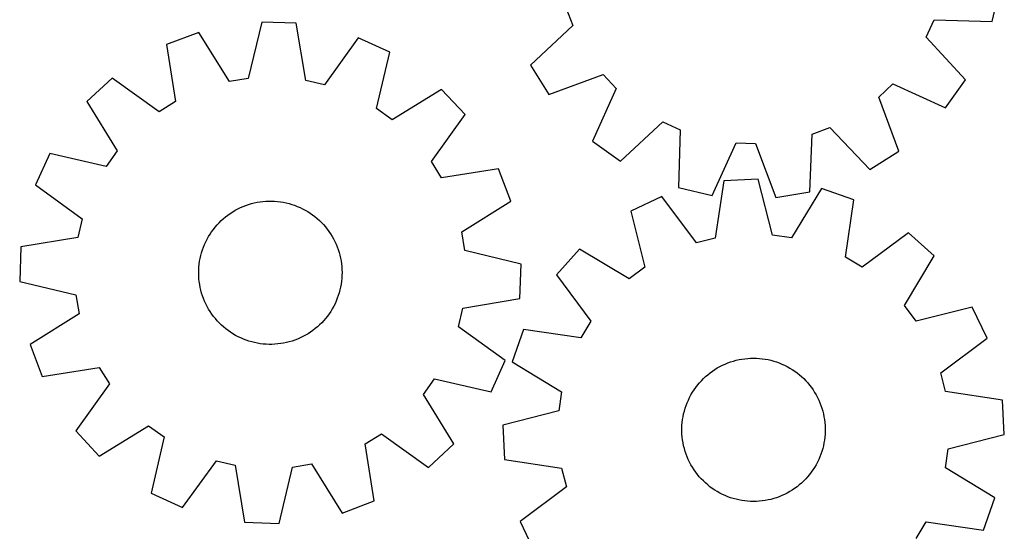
# Model space of a CAD drawing. Header units: millimetres. Extents: x 7 to 1243, y 7 to 1312.
# Tile 9 of 19: x 913 to 1243, y 473 to 645. Entities that reach past the tile are written whole.
import ezdxf

# ---------------------------------------------------------------- set-up
doc = ezdxf.new("R2010")
doc.units = ezdxf.units.MM
doc.layers.add('CUT', color=7, linetype='CONTINUOUS', true_color=0x000000)

msp = doc.modelspace()

# ---------------------------------------------------------------- linework, layer by layer
at = {"layer": 'CUT'}
for p, q in [((1239.077983, 643.878877), (1241.702786, 655.112571)), ((1096.398217, 648.548864), (1098.660344, 642.530104)), ((994.514639, 643.697504), (990.021933, 624.849215)), ((1006.044162, 643.303073), (994.514639, 643.697504)), ((1009.238252, 624.191815), (1006.044162, 643.303073)), ((1217.053873, 638.599545), (1219.710214, 644.455016)), ((1219.710214, 644.455016), (1239.077983, 643.878877)), ((973.411934, 640.245341), (962.609102, 636.197591)), ((983.676451, 623.811166), (973.411934, 640.245341)), ((1098.660344, 642.530104), (1084.557871, 629.242415)), ((1026.861605, 638.4168), (1015.497958, 622.722536)), ((1037.362553, 633.640236), (1026.861605, 638.4168)), ((1230.243985, 624.405766), (1217.053873, 638.599545)), ((962.609102, 636.197591), (965.67131, 617.064758)), ((1032.999946, 614.76141), (1037.362553, 633.640236)), ((1084.557871, 629.242415), (1090.645277, 619.442978)), ((944.433829, 624.932552), (936.002321, 617.058853)), ((960.206093, 613.677415), (944.433829, 624.932552)), ((990.021933, 624.849215), (983.676451, 623.811166)), ((1015.497958, 622.722536), (1009.238252, 624.191815)), ((1090.645277, 619.442978), (1108.806256, 626.197328)), ((1108.806256, 626.197328), (1113.199468, 621.502398)), ((1223.520035, 615.031654), (1230.243985, 624.405766)), ((1054.725467, 621.159418), (1038.220891, 611.008488)), ((1062.599166, 612.727909), (1054.725467, 621.159418)), ((1113.199468, 621.502398), (1105.255462, 603.829391)), ((1201.152097, 618.582449), (1205.847028, 622.975661)), ((1205.847028, 622.975661), (1223.520035, 615.031654)), ((936.002321, 617.058853), (946.153251, 600.554277)), ((965.67131, 617.064758), (960.206093, 613.677415)), ((1207.906448, 600.421469), (1201.152097, 618.582449)), ((1038.220891, 611.008488), (1032.999946, 614.76141)), ((1051.344028, 596.955646), (1062.599166, 612.727909)), ((1114.629573, 597.105441), (1128.823352, 610.295553)), ((1128.823352, 610.295553), (1134.678823, 607.639212)), ((1134.678823, 607.639212), (1134.102685, 588.271443)), ((1178.800561, 606.174409), (1184.819321, 608.436536)), ((1184.819321, 608.436536), (1198.107011, 594.334064)), ((1105.255462, 603.829391), (1114.629573, 597.105441)), ((1178.090861, 586.811074), (1178.800561, 606.174409)), ((946.153251, 600.554277), (942.400329, 595.333332)), ((1145.336379, 585.64664), (1153.402083, 603.264438)), ((1153.402083, 603.264438), (1159.828371, 603.051091)), ((1159.828371, 603.051091), (1166.707813, 584.937127)), ((1198.107011, 594.334064), (1207.906448, 600.421469)), ((923.521503, 599.695939), (918.744939, 589.194992)), ((942.400329, 595.333332), (923.521503, 599.695939)), ((1054.731371, 591.490429), (1051.344028, 596.955646)), ((1073.864204, 594.552637), (1054.731371, 591.490429)), ((1077.911955, 583.749805), (1073.864204, 594.552637)), ((1149.275001, 590.540545), (1146.380143, 571.381678)), ((1160.796946, 591.115215), (1149.275001, 590.540545)), ((1165.583834, 572.339483), (1160.796946, 591.115215)), ((918.744939, 589.194992), (934.439203, 577.831344)), ((1134.102685, 588.271443), (1145.336379, 585.64664)), ((1181.951053, 587.993457), (1171.944772, 571.400785)), ((1192.815859, 584.115125), (1181.951053, 587.993457)), ((994.919332, 583.617539), (995.89503, 583.699435)), ((995.89503, 583.699435), (996.873258, 583.741466)), ((996.873258, 583.741466), (997.852385, 583.743562)), ((997.852385, 583.743562), (998.830783, 583.705718)), ((998.830783, 583.705718), (999.806824, 583.627999)), ((999.806824, 583.627999), (1000.778882, 583.510533)), ((1061.47778, 573.485288), (1077.911955, 583.749805)), ((1128.53651, 585.329348), (1118.111537, 580.389165)), ((1140.144179, 569.814696), (1128.53651, 585.329348)), ((1166.707813, 584.937127), (1178.090861, 586.811074)), ((1190.053205, 564.936747), (1192.815859, 584.115125)), ((984.809604, 580.171195), (985.653145, 580.668321)), ((985.653145, 580.668321), (986.516261, 581.130627)), ((986.516261, 581.130627), (987.397515, 581.557343)), ((987.397515, 581.557343), (988.295441, 581.947758)), ((988.295441, 581.947758), (989.208544, 582.301223)), ((989.208544, 582.301223), (990.135305, 582.61715)), ((990.135305, 582.61715), (991.07418, 582.895013)), ((991.07418, 582.895013), (992.023608, 583.134349)), ((992.023608, 583.134349), (992.982008, 583.33476)), ((992.982008, 583.33476), (993.947785, 583.495913)), ((993.947785, 583.495913), (994.919332, 583.617539)), ((1000.778882, 583.510533), (1001.74534, 583.353516)), ((1001.74534, 583.353516), (1002.704589, 583.157209)), ((1002.704589, 583.157209), (1003.655032, 582.921939)), ((1003.655032, 582.921939), (1004.595089, 582.648097)), ((1004.595089, 582.648097), (1005.523193, 582.33614)), ((1005.523193, 582.33614), (1006.437801, 581.986587)), ((1006.437801, 581.986587), (1007.33739, 581.600019)), ((1007.33739, 581.600019), (1008.220463, 581.177079)), ((1008.220463, 581.177079), (1009.085549, 580.718472)), ((1009.085549, 580.718472), (1009.93121, 580.224961)), ((1118.111537, 580.389165), (1122.768818, 561.580865)), ((934.439203, 577.831344), (932.969924, 571.571639)), ((980.235491, 576.507418), (980.933398, 577.194165)), ((980.933398, 577.194165), (981.658735, 577.851874)), ((981.658735, 577.851874), (982.410296, 578.479449)), ((982.410296, 578.479449), (983.186829, 579.075848)), ((983.186829, 579.075848), (983.987043, 579.640076)), ((983.987043, 579.640076), (984.809604, 580.171195)), ((1009.93121, 580.224961), (1010.756038, 579.697368)), ((1010.756038, 579.697368), (1011.558659, 579.13657)), ((1011.558659, 579.13657), (1012.337738, 578.543501)), ((1012.337738, 578.543501), (1013.091978, 577.919148)), ((1013.091978, 577.919148), (1013.820125, 577.26455)), ((1013.820125, 577.26455), (1014.520965, 576.580797)), ((977.740676, 573.493595), (978.31773, 574.28461)), ((978.31773, 574.28461), (978.926567, 575.051429)), ((978.926567, 575.051429), (979.566176, 575.792776)), ((979.566176, 575.792776), (980.235491, 576.507418)), ((1014.520965, 576.580797), (1015.193332, 575.869027)), ((1015.193332, 575.869027), (1015.836108, 575.130424)), ((1015.836108, 575.130424), (1016.448223, 574.366218)), ((1016.448223, 574.366218), (1017.028657, 573.57768)), ((932.969924, 571.571639), (913.858666, 568.377548)), ((975.768686, 570.11447), (976.209551, 570.988731)), ((976.209551, 570.988731), (976.685709, 571.844283)), ((976.685709, 571.844283), (977.196367, 572.679701)), ((977.196367, 572.679701), (977.740676, 573.493595)), ((1017.028657, 573.57768), (1017.576444, 572.766124)), ((1017.576444, 572.766124), (1018.090674, 571.932899)), ((1018.090674, 571.932899), (1018.57049, 571.079394)), ((1018.57049, 571.079394), (1019.015093, 570.207027)), ((1062.515829, 567.139806), (1061.47778, 573.485288)), ((1146.380143, 571.381678), (1140.144179, 569.814696)), ((1171.944772, 571.400785), (1165.583834, 572.339483)), ((1211.16506, 573.13567), (1195.570721, 561.635278)), ((1219.718659, 565.394777), (1211.16506, 573.13567)), ((913.858666, 568.377548), (913.464235, 556.848026)), ((974.371926, 566.459844), (974.664886, 567.394118)), ((974.664886, 567.394118), (974.995711, 568.315666)), ((974.995711, 568.315666), (975.363848, 569.222954)), ((975.363848, 569.222954), (975.768686, 570.11447)), ((1019.015093, 570.207027), (1019.423743, 569.317252)), ((1019.423743, 569.317252), (1019.795761, 568.411549)), ((1019.795761, 568.411549), (1020.130527, 567.491426)), ((1020.130527, 567.491426), (1020.427484, 566.558413)), ((1081.364118, 562.6471), (1062.515829, 567.139806)), ((1100.945908, 567.638369), (1093.205015, 559.08477)), ((1117.607196, 557.746762), (1100.945908, 567.638369)), ((973.724785, 563.596298), (973.901484, 564.559352)), ((973.901484, 564.559352), (974.117318, 565.514397)), ((974.117318, 565.514397), (974.371926, 566.459844)), ((1020.427484, 566.558413), (1020.686137, 565.614065)), ((1020.686137, 565.614065), (1020.906056, 564.659953)), ((1020.906056, 564.659953), (1021.086876, 563.697664)), ((1195.570721, 561.635278), (1190.053205, 564.936747)), ((1209.827052, 548.733489), (1219.718659, 565.394777)), ((973.414231, 559.696197), (973.432109, 560.675164)), ((973.432109, 560.675164), (973.489902, 561.652586)), ((973.489902, 561.652586), (973.587515, 562.626838)), ((973.587515, 562.626838), (973.724785, 563.596298)), ((1021.086876, 563.697664), (1021.228294, 562.728801)), ((1021.228294, 562.728801), (1021.330077, 561.754976)), ((1021.330077, 561.754976), (1021.392053, 560.777809)), ((1021.392053, 560.777809), (1021.414121, 559.798928)), ((1080.969687, 551.117577), (1081.364118, 562.6471)), ((1122.768818, 561.580865), (1117.607196, 557.746762)), ((973.436299, 558.717316), (973.414231, 559.696197)), ((973.498276, 557.74015), (973.436299, 558.717316)), ((973.600058, 556.766325), (973.498276, 557.74015)), ((1021.33845, 557.842539), (1021.240837, 556.868287)), ((1021.396244, 558.819962), (1021.33845, 557.842539)), ((1021.414121, 559.798928), (1021.396244, 558.819962)), ((1093.205015, 559.08477), (1104.705407, 543.490431)), ((913.464235, 556.848026), (932.312524, 552.355319)), ((973.741477, 555.797461), (973.600058, 556.766325)), ((973.922296, 554.835173), (973.741477, 555.797461)), ((974.142216, 553.88106), (973.922296, 554.835173)), ((1020.711035, 553.980728), (1020.456426, 553.035282)), ((1020.926868, 554.935773), (1020.711035, 553.980728)), ((1021.103567, 555.898827), (1020.926868, 554.935773)), ((1021.240837, 556.868287), (1021.103567, 555.898827)), ((932.312524, 552.355319), (933.350573, 546.009837)), ((974.400869, 552.936712), (974.142216, 553.88106)), ((974.697826, 552.0037), (974.400869, 552.936712)), ((975.032591, 551.083576), (974.697826, 552.0037)), ((975.404609, 550.177873), (975.032591, 551.083576)), ((1019.832642, 551.179459), (1019.464504, 550.272172)), ((1020.163466, 552.101007), (1019.832642, 551.179459)), ((1020.456426, 553.035282), (1020.163466, 552.101007)), ((1061.858428, 547.923486), (1080.969687, 551.117577)), ((975.81326, 549.288098), (975.404609, 550.177873)), ((976.257863, 548.415732), (975.81326, 549.288098)), ((976.737678, 547.562226), (976.257863, 548.415732)), ((977.251908, 546.729001), (976.737678, 547.562226)), ((1018.142643, 547.650842), (1017.631985, 546.815424)), ((1018.618801, 548.506394), (1018.142643, 547.650842)), ((1019.059666, 549.380655), (1018.618801, 548.506394)), ((1019.464504, 550.272172), (1019.059666, 549.380655)), ((1060.389149, 541.663781), (1061.858428, 547.923486)), ((1213.661155, 543.571867), (1209.827052, 548.733489)), ((1232.469455, 548.229148), (1213.661155, 543.571867)), ((1237.409638, 537.804176), (1232.469455, 548.229148)), ((933.350573, 546.009837), (916.916398, 535.74532)), ((977.799696, 545.917445), (977.251908, 546.729001)), ((978.38013, 545.128907), (977.799696, 545.917445)), ((978.992244, 544.364701), (978.38013, 545.128907)), ((979.63502, 543.626098), (978.992244, 544.364701)), ((1015.901785, 544.443696), (1015.262176, 543.702349)), ((1016.510623, 545.210516), (1015.901785, 544.443696)), ((1017.087676, 546.00153), (1016.510623, 545.210516)), ((1017.631985, 546.815424), (1017.087676, 546.00153)), ((980.307388, 542.914328), (979.63502, 543.626098)), ((981.008228, 542.230575), (980.307388, 542.914328)), ((981.736374, 541.575977), (981.008228, 542.230575)), ((982.490614, 540.951624), (981.736374, 541.575977)), ((983.269694, 540.358555), (982.490614, 540.951624)), ((1012.418056, 541.015676), (1011.641523, 540.419278)), ((1013.169617, 541.643252), (1012.418056, 541.015676)), ((1013.894955, 542.30096), (1013.169617, 541.643252)), ((1014.592862, 542.987707), (1013.894955, 542.30096)), ((1015.262176, 543.702349), (1014.592862, 542.987707)), ((1076.083414, 530.300134), (1060.389149, 541.663781)), ((1104.705407, 543.490431), (1101.403938, 537.972915)), ((984.072315, 539.797757), (983.269694, 540.358555)), ((984.897142, 539.270164), (984.072315, 539.797757)), ((985.742803, 538.776653), (984.897142, 539.270164)), ((986.60789, 538.318046), (985.742803, 538.776653)), ((987.490962, 537.895107), (986.60789, 538.318046)), ((988.390551, 537.508539), (987.490962, 537.895107)), ((989.305159, 537.158985), (988.390551, 537.508539)), ((1006.532911, 537.547367), (1005.619808, 537.193902)), ((1007.430837, 537.937783), (1006.532911, 537.547367)), ((1008.312092, 538.364498), (1007.430837, 537.937783)), ((1009.175207, 538.826804), (1008.312092, 538.364498)), ((1010.018748, 539.32393), (1009.175207, 538.826804)), ((1010.84131, 539.855049), (1010.018748, 539.32393)), ((1011.641523, 540.419278), (1010.84131, 539.855049)), ((1082.22556, 540.735569), (1078.347228, 529.870763)), ((1101.403938, 537.972915), (1082.22556, 540.735569)), ((1221.894985, 526.196507), (1237.409638, 537.804176)), ((916.916398, 535.74532), (920.964148, 524.942488)), ((990.233264, 536.847028), (989.305159, 537.158985)), ((991.17332, 536.573186), (990.233264, 536.847028)), ((992.123764, 536.337916), (991.17332, 536.573186)), ((993.083013, 536.14161), (992.123764, 536.337916)), ((994.049471, 535.984592), (993.083013, 536.14161)), ((995.021529, 535.867126), (994.049471, 535.984592)), ((995.997569, 535.789407), (995.021529, 535.867126)), ((996.975967, 535.751564), (995.997569, 535.789407)), ((997.955095, 535.753659), (996.975967, 535.751564)), ((998.933322, 535.79569), (997.955095, 535.753659)), ((999.909021, 535.877587), (998.933322, 535.79569)), ((1000.880567, 535.999213), (999.909021, 535.877587)), ((1001.846344, 536.160365), (1000.880567, 535.999213)), ((1002.804744, 536.360776), (1001.846344, 536.160365)), ((1003.754172, 536.600112), (1002.804744, 536.360776)), ((1004.693048, 536.877975), (1003.754172, 536.600112)), ((1005.619808, 537.193902), (1004.693048, 536.877975)), ((1155.323555, 530.813351), (1156.292792, 530.952184)), ((1156.292792, 530.952184), (1157.266885, 531.051368)), ((1157.266885, 531.051368), (1158.244213, 531.110738)), ((1158.244213, 531.110738), (1159.22315, 531.130194)), ((1159.22315, 531.130194), (1160.202065, 531.109705)), ((1160.202065, 531.109705), (1161.17933, 531.049304)), ((1161.17933, 531.049304), (1162.153318, 530.949092)), ((1162.153318, 530.949092), (1163.122408, 530.809236)), ((920.964148, 524.942488), (940.096981, 528.004696)), ((940.096981, 528.004696), (943.484324, 522.53948)), ((1071.30685, 519.799186), (1076.083414, 530.300134)), ((1078.347228, 529.870763), (1094.9399, 519.864482)), ((1146.245762, 527.327125), (1147.080355, 527.83913)), ((1147.080355, 527.83913), (1147.935138, 528.316667)), ((1147.935138, 528.316667), (1148.808687, 528.758941)), ((1148.808687, 528.758941), (1149.69955, 529.165217)), ((1149.69955, 529.165217), (1150.606242, 529.534817)), ((1150.606242, 529.534817), (1151.527255, 529.867127)), ((1151.527255, 529.867127), (1152.461056, 530.161593)), ((1152.461056, 530.161593), (1153.406091, 530.417726)), ((1153.406091, 530.417726), (1154.360787, 530.635099)), ((1154.360787, 530.635099), (1155.323555, 530.813351)), ((1163.122408, 530.809236), (1164.084987, 530.629969)), ((1164.084987, 530.629969), (1165.039453, 530.411589)), ((1165.039453, 530.411589), (1165.984217, 530.154459)), ((1165.984217, 530.154459), (1166.917707, 529.859007)), ((1166.917707, 529.859007), (1167.838369, 529.525725)), ((1167.838369, 529.525725), (1168.744671, 529.155169)), ((1168.744671, 529.155169), (1169.635104, 528.747954)), ((1169.635104, 528.747954), (1170.508186, 528.304758)), ((1170.508186, 528.304758), (1171.362465, 527.826319)), ((1171.362465, 527.826319), (1172.196517, 527.313434)), ((1141.73733, 523.58282), (1142.422951, 524.281833)), ((1142.422951, 524.281833), (1143.136512, 524.952299)), ((1143.136512, 524.952299), (1143.876827, 525.593103)), ((1143.876827, 525.593103), (1144.642664, 526.203176)), ((1144.642664, 526.203176), (1145.432747, 526.781504)), ((1145.432747, 526.781504), (1146.245762, 527.327125)), ((1172.196517, 527.313434), (1173.008956, 526.766956)), ((1173.008956, 526.766956), (1173.798429, 526.187794)), ((1173.798429, 526.187794), (1174.563621, 525.576913)), ((1174.563621, 525.576913), (1175.303259, 524.935329)), ((1175.303259, 524.935329), (1176.016113, 524.26411)), ((1223.461968, 519.960542), (1221.894985, 526.196507)), ((943.484324, 522.53948), (932.229187, 506.767216)), ((1048.675102, 518.940848), (1052.428024, 524.161793)), ((1052.428024, 524.161793), (1071.30685, 519.799186)), ((1139.296347, 520.525234), (1139.859284, 521.326356)), ((1139.859284, 521.326356), (1140.454429, 522.10385)), ((1140.454429, 522.10385), (1141.080792, 522.856422)), ((1141.080792, 522.856422), (1141.73733, 523.58282)), ((1176.016113, 524.26411), (1176.700995, 523.564373)), ((1176.700995, 523.564373), (1177.356767, 522.837284)), ((1177.356767, 522.837284), (1177.982335, 522.084051)), ((1177.982335, 522.084051), (1178.57666, 521.30593)), ((1178.57666, 521.30593), (1179.138751, 520.504214)), ((1058.826031, 502.436272), (1048.675102, 518.940848)), ((1094.9399, 519.864482), (1094.001203, 513.503544)), ((1137.384583, 517.111674), (1137.809877, 517.993615)), ((1137.809877, 517.993615), (1138.27079, 518.857476)), ((1138.27079, 518.857476), (1138.766555, 519.701817)), ((1138.766555, 519.701817), (1139.296347, 520.525234)), ((1179.138751, 520.504214), (1179.667674, 519.680238)), ((1179.667674, 519.680238), (1180.162548, 518.835374)), ((1180.162548, 518.835374), (1180.622549, 517.971028)), ((1180.622549, 517.971028), (1181.046912, 517.088639)), ((1242.620835, 517.065684), (1223.461968, 519.960542)), ((1136.329192, 514.372179), (1136.643624, 515.299448)), ((1136.643624, 515.299448), (1136.995616, 516.21312)), ((1136.995616, 516.21312), (1137.384583, 517.111674)), ((1181.046912, 517.088639), (1181.434931, 516.189675)), ((1181.434931, 516.189675), (1181.785959, 515.275632)), ((1181.785959, 515.275632), (1182.099412, 514.348031)), ((1243.195505, 505.543739), (1242.620835, 517.065684)), ((1094.001203, 513.503544), (1075.22547, 508.716656)), ((1135.456578, 510.558286), (1135.616173, 511.524322)), ((1135.616173, 511.524322), (1135.815039, 512.483044)), ((1135.815039, 512.483044), (1136.052843, 513.432856)), ((1136.052843, 513.432856), (1136.329192, 514.372179)), ((1182.099412, 514.348031), (1182.374769, 513.408418)), ((1182.374769, 513.408418), (1182.611572, 512.458355)), ((1182.611572, 512.458355), (1182.809425, 511.499424)), ((1182.809425, 511.499424), (1182.968001, 510.53322)), ((940.102886, 498.335707), (956.607462, 508.486637)), ((956.607462, 508.486637), (961.828407, 504.733715)), ((1075.22547, 508.716656), (1075.80014, 497.194711)), ((1135.215743, 507.632422), (1135.256196, 508.610716)), ((1135.256196, 508.610716), (1135.336519, 509.586545)), ((1135.336519, 509.586545), (1135.456578, 510.558286)), ((1182.968001, 510.53322), (1183.087034, 509.561353)), ((1183.087034, 509.561353), (1183.166328, 508.585439)), ((1183.166328, 508.585439), (1183.205749, 507.607103)), ((932.229187, 506.767216), (940.102886, 498.335707)), ((961.828407, 504.733715), (957.4658, 485.854889)), ((1029.157042, 502.430368), (1034.622259, 505.817711)), ((1034.622259, 505.817711), (1050.394523, 494.562573)), ((1135.215226, 506.653292), (1135.215743, 507.632422)), ((1135.254648, 505.674956), (1135.215226, 506.653292)), ((1135.333941, 504.699042), (1135.254648, 505.674956)), ((1135.452974, 503.727175), (1135.333941, 504.699042)), ((1183.084456, 504.67385), (1182.964397, 503.702109)), ((1183.164779, 505.64968), (1183.084456, 504.67385)), ((1183.205232, 506.627974), (1183.164779, 505.64968)), ((1183.205749, 507.607103), (1183.205232, 506.627974)), ((1224.419773, 500.756851), (1243.195505, 505.543739)), ((1032.219251, 483.297535), (1029.157042, 502.430368)), ((1050.394523, 494.562573), (1058.826031, 502.436272)), ((1135.61155, 502.760972), (1135.452974, 503.727175)), ((1135.809403, 501.80204), (1135.61155, 502.760972)), ((1136.046206, 500.851977), (1135.809403, 501.80204)), ((1182.605937, 501.777352), (1182.368132, 500.827539)), ((1182.804802, 502.736073), (1182.605937, 501.777352)), ((1182.964397, 503.702109), (1182.804802, 502.736073)), ((1136.321563, 499.912364), (1136.046206, 500.851977)), ((1136.635016, 498.984764), (1136.321563, 499.912364)), ((1136.986044, 498.070721), (1136.635016, 498.984764)), ((1137.374063, 497.171756), (1136.986044, 498.070721)), ((1181.425359, 498.047275), (1181.036393, 497.148721)), ((1181.777352, 498.960947), (1181.425359, 498.047275)), ((1182.091784, 499.888216), (1181.777352, 498.960947)), ((1182.368132, 500.827539), (1182.091784, 499.888216)), ((1223.481075, 494.395913), (1224.419773, 500.756851)), ((967.966747, 481.078325), (979.330395, 496.772589)), ((979.330395, 496.772589), (985.5901, 495.303311)), ((985.5901, 495.303311), (988.784191, 476.192052)), ((1000.313713, 475.797621), (1004.80642, 494.64591)), ((1004.80642, 494.64591), (1011.151902, 495.683959)), ((1011.151902, 495.683959), (1021.416419, 479.249784)), ((1075.80014, 497.194711), (1094.959008, 494.299854)), ((1137.798426, 496.289367), (1137.374063, 497.171756)), ((1138.258427, 495.425021), (1137.798426, 496.289367)), ((1138.753301, 494.580157), (1138.258427, 495.425021)), ((1180.150186, 495.40292), (1179.654421, 494.558579)), ((1180.611099, 496.26678), (1180.150186, 495.40292)), ((1181.036393, 497.148721), (1180.611099, 496.26678)), ((1094.959008, 494.299854), (1096.52599, 488.063889)), ((1139.282224, 493.756182), (1138.753301, 494.580157)), ((1139.844315, 492.954466), (1139.282224, 493.756182)), ((1140.43864, 492.176344), (1139.844315, 492.954466)), ((1141.064209, 491.423111), (1140.43864, 492.176344)), ((1141.71998, 490.696022), (1141.064209, 491.423111)), ((1177.340183, 491.403973), (1176.683645, 490.677576)), ((1177.966546, 492.156545), (1177.340183, 491.403973)), ((1178.561691, 492.934039), (1177.966546, 492.156545)), ((1179.124628, 493.735162), (1178.561691, 492.934039)), ((1179.654421, 494.558579), (1179.124628, 493.735162)), ((1240.073747, 484.389632), (1223.481075, 494.395913)), ((1096.52599, 488.063889), (1081.011338, 476.45622)), ((1142.404862, 489.996285), (1141.71998, 490.696022)), ((1143.117716, 489.325066), (1142.404862, 489.996285)), ((1143.857354, 488.683483), (1143.117716, 489.325066)), ((1144.622547, 488.072601), (1143.857354, 488.683483)), ((1145.412019, 487.49344), (1144.622547, 488.072601)), ((1173.778312, 488.057219), (1172.988228, 487.478891)), ((1174.544148, 488.667293), (1173.778312, 488.057219)), ((1175.284463, 489.308096), (1174.544148, 488.667293)), ((1175.998025, 489.978562), (1175.284463, 489.308096)), ((1176.683645, 490.677576), (1175.998025, 489.978562)), ((957.4658, 485.854889), (967.966747, 481.078325)), ((1146.224458, 486.946961), (1145.412019, 487.49344)), ((1147.058511, 486.434076), (1146.224458, 486.946961)), ((1147.912789, 485.955637), (1147.058511, 486.434076)), ((1148.785871, 485.512442), (1147.912789, 485.955637)), ((1149.676304, 485.105227), (1148.785871, 485.512442)), ((1150.582606, 484.73467), (1149.676304, 485.105227)), ((1151.503268, 484.401388), (1150.582606, 484.73467)), ((1167.814733, 484.725579), (1166.89372, 484.393269)), ((1168.721426, 485.095179), (1167.814733, 484.725579)), ((1169.612288, 485.501454), (1168.721426, 485.095179)), ((1170.485837, 485.943728), (1169.612288, 485.501454)), ((1171.34062, 486.421265), (1170.485837, 485.943728)), ((1172.175214, 486.93327), (1171.34062, 486.421265)), ((1172.988228, 487.478891), (1172.175214, 486.93327)), ((1021.416419, 479.249784), (1032.219251, 483.297535)), ((1152.436758, 484.105937), (1151.503268, 484.401388)), ((1153.381522, 483.848807), (1152.436758, 484.105937)), ((1154.335988, 483.630426), (1153.381522, 483.848807)), ((1155.298567, 483.451159), (1154.335988, 483.630426)), ((1156.267657, 483.311303), (1155.298567, 483.451159)), ((1157.241645, 483.211091), (1156.267657, 483.311303)), ((1158.21891, 483.15069), (1157.241645, 483.211091)), ((1159.197826, 483.130201), (1158.21891, 483.15069)), ((1160.176762, 483.149657), (1159.197826, 483.130201)), ((1161.15409, 483.209027), (1160.176762, 483.149657)), ((1162.128184, 483.308211), (1161.15409, 483.209027)), ((1163.097421, 483.447044), (1162.128184, 483.308211)), ((1164.060188, 483.625296), (1163.097421, 483.447044)), ((1165.014884, 483.842669), (1164.060188, 483.625296)), ((1165.959919, 484.098802), (1165.014884, 483.842669)), ((1166.89372, 484.393269), (1165.959919, 484.098802)), ((1236.195415, 473.524826), (1240.073747, 484.389632)), ((988.784191, 476.192052), (1000.313713, 475.797621)), ((1081.011338, 476.45622), (1085.951521, 466.031247)), ((1213.715568, 470.769964), (1217.017037, 476.28748)), ((1217.017037, 476.28748), (1236.195415, 473.524826))]:
    msp.add_line(p, q, dxfattribs=at)

doc.saveas('drawing.dxf')
